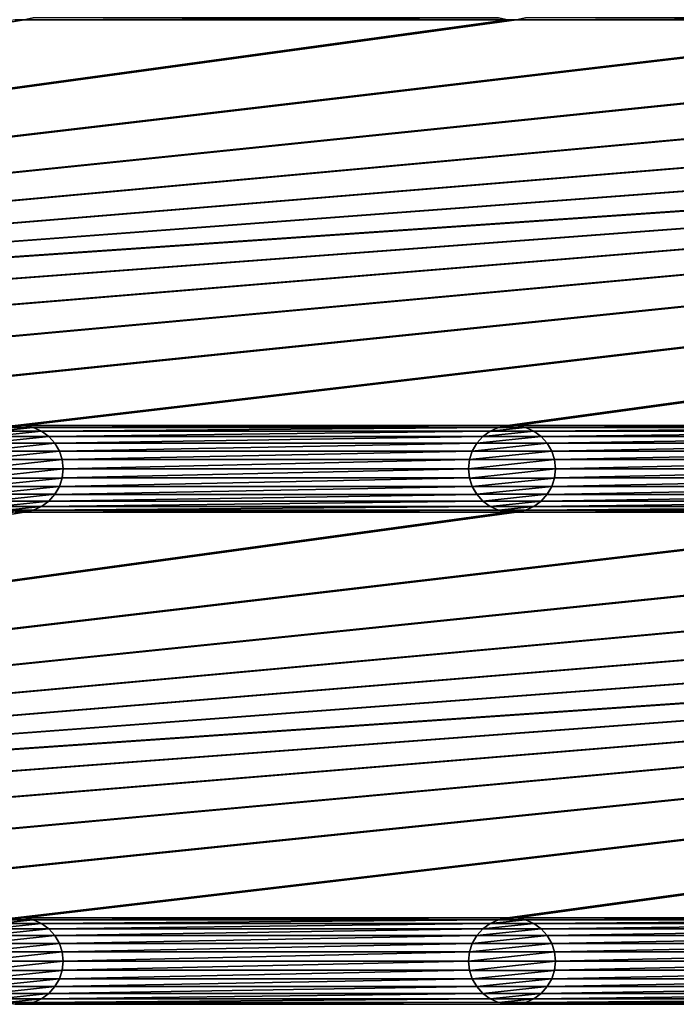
# Model space of a CAD drawing. Header units: metres. Extents: x -200 to 200, y -200 to 200.
# Tile 69 of 88: x -28 to 9, y 54 to 111. Entities that reach past the tile are written whole.
import ezdxf

# ---------------------------------------------------------------- set-up
doc = ezdxf.new("R2010")
doc.units = ezdxf.units.M
doc.layers.add('solid_P34200', color=7, linetype='CONTINUOUS')

msp = doc.modelspace()

# ---------------------------------------------------------------- linework, layer by layer
at = {"layer": 'solid_P34200'}
for points in [[(-181, 159), (-14.856524, 2.058549), (-15, 0)], [(-181, 159), (-15, 0), (-14.856524, -2.058549)], [(-181, 159), (-14.444175, 4.045302), (-14.856524, 2.058549)], [(-181, 159), (-13.756138, 5.976712), (-14.444175, 4.045302)], [(-181, 159), (-12.817678, 7.79116), (-13.756138, 5.976712)], [(-181, 159), (-11.633039, 9.467192), (-12.817678, 7.79116)], [(-181, 159), (-10.240819, 10.959723), (-11.633039, 9.467192)], [(-181, 159), (-8.64688, 12.25524), (-10.240819, 10.959723)], [(-181, 159), (-6.904468, 13.315859), (-8.64688, 12.25524)], [(-181, 159), (-5.01928, 14.134056), (-6.904468, 13.315859)], [(-181, 159), (-3.055924, 14.684637), (-5.01928, 14.134056)], [(-181, 159), (-1.019424, 14.964341), (-3.055924, 14.684637)], [(-181, 159), (1.019424, 14.964341), (-1.019424, 14.964341)], [(-181, 159), (3.055924, 14.684637), (1.019424, 14.964341)], [(-181, 159), (5.01928, 14.134056), (3.055924, 14.684637)], [(-181, 159), (6.904468, 13.315859), (5.01928, 14.134056)], [(-181, 159), (8.64688, 12.25524), (6.904468, 13.315859)], [(181, 159), (8.64688, 12.25524), (-181, 159)], [(-181, 159), (-11.633039, -9.467192), (-10.240819, -10.959723)], [(-181, -159), (-181, 159), (-10.240819, -10.959723)], [(-181, 159), (-12.817678, -7.79116), (-11.633039, -9.467192)], [(-181, 159), (-13.756138, -5.976712), (-12.817678, -7.79116)], [(-181, 159), (-14.444175, -4.045302), (-13.756138, -5.976712)], [(-181, 159), (-14.856524, -2.058549), (-14.444175, -4.045302)], [(181, 159), (10.240819, 10.959723), (8.64688, 12.25524)], [(170.058914, 110.714287, 5), (-170.058914, 87.385712, 5), (-169.541077, 87.385712, 5)], [(-28.04108, 110.714287, 5), (-28.55892, 110.714287, 5), (-170.058914, 87.385712, 5)], [(-0.25892, 110.714287, 5), (-28.04108, 110.714287, 5), (-170.058914, 87.385712, 5)], [(0.25892, 110.714287, 5), (-0.25892, 110.714287, 5), (-170.058914, 87.385712, 5)], [(28.04108, 110.714287, 5), (0.25892, 110.714287, 5), (-170.058914, 87.385712, 5)], [(170.058914, 110.714287, 5), (169.541077, 110.714287, 5), (-170.058914, 87.385712, 5)], [(141.758926, 110.714287, 5), (-170.058914, 87.385712, 5), (169.541077, 110.714287, 5)], [(141.758926, 110.714287, 5), (141.241074, 110.714287, 5), (-170.058914, 87.385712, 5)], [(113.458923, 110.714287, 5), (-170.058914, 87.385712, 5), (141.241074, 110.714287, 5)], [(113.458923, 110.714287, 5), (112.941078, 110.714287, 5), (-170.058914, 87.385712, 5)], [(85.15892, 110.714287, 5), (-170.058914, 87.385712, 5), (112.941078, 110.714287, 5)], [(85.15892, 110.714287, 5), (84.641083, 110.714287, 5), (-170.058914, 87.385712, 5)], [(56.858921, 110.714287, 5), (-170.058914, 87.385712, 5), (84.641083, 110.714287, 5)], [(56.858921, 110.714287, 5), (56.34108, 110.714287, 5), (-170.058914, 87.385712, 5)], [(28.55892, 110.714287, 5), (-170.058914, 87.385712, 5), (56.34108, 110.714287, 5)], [(28.55892, 110.714287, 5), (28.04108, 110.714287, 5), (-170.058914, 87.385712, 5)], [(170.058914, 110.714287, 5), (-169.541077, 87.385712, 5), (-141.758926, 87.385712, 5)], [(170.058914, 110.714287, 5), (-141.758926, 87.385712, 5), (-141.241074, 87.385712, 5)], [(170.058914, 110.714287, 5), (-141.241074, 87.385712, 5), (-113.458923, 87.385712, 5)], [(170.058914, 110.714287, 5), (-113.458923, 87.385712, 5), (-112.941078, 87.385712, 5)], [(170.058914, 110.714287, 5), (-112.941078, 87.385712, 5), (-85.15892, 87.385712, 5)], [(170.058914, 110.714287, 5), (-85.15892, 87.385712, 5), (-84.641083, 87.385712, 5)], [(170.058914, 110.714287, 5), (-84.641083, 87.385712, 5), (-56.858921, 87.385712, 5)], [(170.058914, 110.714287, 5), (-56.858921, 87.385712, 5), (-56.34108, 87.385712, 5)], [(170.058914, 110.714287, 5), (-56.34108, 87.385712, 5), (-28.55892, 87.385712, 5)], [(-28.564636, 110.715477, 7.5), (-28.55892, 110.714287, 5), (-28.04108, 110.714287, 5)], [(-28.564636, 110.715477, 7.5), (-28.04108, 110.714287, 5), (-28.035364, 110.715477, 7.5)], [(170.058914, 110.714287, 5), (-28.55892, 87.385712, 5), (-28.04108, 87.385712, 5)], [(-0.774688, 110.823647, 5), (-27.525312, 110.823647, 5), (-28.04108, 110.714287, 5)], [(-28.035364, 110.715477, 7.5), (-28.04108, 110.714287, 5), (-27.525312, 110.823647, 5)], [(-0.25892, 110.714287, 5), (-0.774688, 110.823647, 5), (-28.04108, 110.714287, 5)], [(170.058914, 110.714287, 5), (-28.04108, 87.385712, 5), (-0.25892, 87.385712, 5)], [(-0.768778, 110.822136, 7.5), (-0.774688, 110.823647, 5), (-0.25892, 110.714287, 5)], [(-0.768778, 110.822136, 7.5), (-0.25892, 110.714287, 5), (-0.264635, 110.715477, 7.5)], [(-0.264635, 110.715477, 7.5), (-0.25892, 110.714287, 5), (0.25892, 110.714287, 5)], [(-0.264635, 110.715477, 7.5), (0.25892, 110.714287, 5), (0.264635, 110.715477, 7.5)], [(170.058914, 110.714287, 5), (-0.25892, 87.385712, 5), (0.25892, 87.385712, 5)], [(27.525312, 110.823647, 5), (0.774688, 110.823647, 5), (0.25892, 110.714287, 5)], [(0.264635, 110.715477, 7.5), (0.25892, 110.714287, 5), (0.774688, 110.823647, 5)], [(28.04108, 110.714287, 5), (27.525312, 110.823647, 5), (0.25892, 110.714287, 5)], [(28.04108, 87.385712, 5), (170.058914, 110.714287, 5), (0.25892, 87.385712, 5)], [(-27.531221, 87.277863, 7.5), (-29.068779, 87.277863, 7.5), (-29.551533, 87.06205, 7.5)], [(-27.048468, 87.06205, 7.5), (-27.531221, 87.277863, 7.5), (-29.551533, 87.06205, 7.5)], [(-28.035364, 87.384521, 7.5), (-28.564636, 87.384521, 7.5), (-29.068779, 87.277863, 7.5)], [(-27.531221, 87.277863, 7.5), (-28.035364, 87.384521, 7.5), (-29.068779, 87.277863, 7.5)], [(-28.035364, 87.384521, 7.5), (-28.55892, 87.385712, 5), (-28.564636, 87.384521, 7.5)], [(-28.035364, 87.384521, 7.5), (-28.04108, 87.385712, 5), (-28.55892, 87.385712, 5)], [(-0.25892, 87.385712, 5), (-28.04108, 87.385712, 5), (-27.525312, 87.276352, 5)], [(-27.531221, 87.277863, 7.5), (-27.525312, 87.276352, 5), (-28.04108, 87.385712, 5)], [(-27.531221, 87.277863, 7.5), (-28.04108, 87.385712, 5), (-28.035364, 87.384521, 7.5)], [(-27.048468, 87.06205, 7.5), (-27.525312, 87.276352, 5), (-27.531221, 87.277863, 7.5)], [(-0.774688, 87.276352, 5), (-0.25892, 87.385712, 5), (-27.525312, 87.276352, 5)], [(-0.774688, 87.276352, 5), (-27.525312, 87.276352, 5), (-27.052181, 87.065071, 5)], [(-27.048468, 87.06205, 7.5), (-27.052181, 87.065071, 5), (-27.525312, 87.276352, 5)], [(-1.247818, 87.065071, 5), (-0.774688, 87.276352, 5), (-27.052181, 87.065071, 5)], [(-0.768778, 87.277863, 7.5), (-1.247818, 87.065071, 5), (-1.251533, 87.06205, 7.5)], [(0.768778, 87.277863, 7.5), (-0.768778, 87.277863, 7.5), (-1.251533, 87.06205, 7.5)], [(1.251533, 87.06205, 7.5), (0.768778, 87.277863, 7.5), (-1.251533, 87.06205, 7.5)], [(-0.768778, 87.277863, 7.5), (-0.774688, 87.276352, 5), (-1.247818, 87.065071, 5)], [(-0.264635, 87.384521, 7.5), (-0.25892, 87.385712, 5), (-0.774688, 87.276352, 5)], [(-0.264635, 87.384521, 7.5), (-0.774688, 87.276352, 5), (-0.768778, 87.277863, 7.5)], [(0.264635, 87.384521, 7.5), (-0.264635, 87.384521, 7.5), (-0.768778, 87.277863, 7.5)], [(0.768778, 87.277863, 7.5), (0.264635, 87.384521, 7.5), (-0.768778, 87.277863, 7.5)], [(0.264635, 87.384521, 7.5), (-0.25892, 87.385712, 5), (-0.264635, 87.384521, 7.5)], [(0.264635, 87.384521, 7.5), (0.25892, 87.385712, 5), (-0.25892, 87.385712, 5)], [(28.04108, 87.385712, 5), (0.25892, 87.385712, 5), (0.774688, 87.276352, 5)], [(0.768778, 87.277863, 7.5), (0.774688, 87.276352, 5), (0.25892, 87.385712, 5)], [(0.768778, 87.277863, 7.5), (0.25892, 87.385712, 5), (0.264635, 87.384521, 7.5)], [(1.251533, 87.06205, 7.5), (0.774688, 87.276352, 5), (0.768778, 87.277863, 7.5)], [(27.525312, 87.276352, 5), (28.04108, 87.385712, 5), (0.774688, 87.276352, 5)], [(27.525312, 87.276352, 5), (0.774688, 87.276352, 5), (1.247818, 87.065071, 5)], [(1.251533, 87.06205, 7.5), (1.247818, 87.065071, 5), (0.774688, 87.276352, 5)], [(27.052181, 87.065071, 5), (27.525312, 87.276352, 5), (1.247818, 87.065071, 5)], [(-26.629887, 86.759636, 7.5), (-29.970114, 86.759636, 7.5), (-30.321882, 86.366707, 7.5)], [(-26.278118, 86.366707, 7.5), (-26.629887, 86.759636, 7.5), (-30.321882, 86.366707, 7.5)], [(-27.048468, 87.06205, 7.5), (-29.551533, 87.06205, 7.5), (-29.970114, 86.759636, 7.5)], [(-26.629887, 86.759636, 7.5), (-27.048468, 87.06205, 7.5), (-29.970114, 86.759636, 7.5)], [(-1.247818, 87.065071, 5), (-27.052181, 87.065071, 5), (-26.625776, 86.75621, 5)], [(-26.629887, 86.759636, 7.5), (-26.625776, 86.75621, 5), (-27.052181, 87.065071, 5)], [(-26.629887, 86.759636, 7.5), (-27.052181, 87.065071, 5), (-27.048468, 87.06205, 7.5)], [(-26.278118, 86.366707, 7.5), (-26.625776, 86.75621, 5), (-26.629887, 86.759636, 7.5)], [(-1.674224, 86.75621, 5), (-1.247818, 87.065071, 5), (-26.625776, 86.75621, 5)], [(-1.674224, 86.75621, 5), (-26.625776, 86.75621, 5), (-26.279205, 86.369713, 5)], [(-26.278118, 86.366707, 7.5), (-26.279205, 86.369713, 5), (-26.625776, 86.75621, 5)], [(-2.020795, 86.369713, 5), (-1.674224, 86.75621, 5), (-26.279205, 86.369713, 5)], [(-1.670113, 86.759636, 7.5), (-2.020795, 86.369713, 5), (-2.021883, 86.366707, 7.5)], [(1.670113, 86.759636, 7.5), (-1.670113, 86.759636, 7.5), (-2.021883, 86.366707, 7.5)], [(2.021883, 86.366707, 7.5), (1.670113, 86.759636, 7.5), (-2.021883, 86.366707, 7.5)], [(-1.670113, 86.759636, 7.5), (-1.674224, 86.75621, 5), (-2.020795, 86.369713, 5)], [(-1.251533, 87.06205, 7.5), (-1.247818, 87.065071, 5), (-1.674224, 86.75621, 5)], [(-1.251533, 87.06205, 7.5), (-1.674224, 86.75621, 5), (-1.670113, 86.759636, 7.5)], [(1.251533, 87.06205, 7.5), (-1.251533, 87.06205, 7.5), (-1.670113, 86.759636, 7.5)], [(1.670113, 86.759636, 7.5), (1.251533, 87.06205, 7.5), (-1.670113, 86.759636, 7.5)], [(27.052181, 87.065071, 5), (1.247818, 87.065071, 5), (1.674224, 86.75621, 5)], [(1.670113, 86.759636, 7.5), (1.674224, 86.75621, 5), (1.247818, 87.065071, 5)], [(1.670113, 86.759636, 7.5), (1.247818, 87.065071, 5), (1.251533, 87.06205, 7.5)], [(2.021883, 86.366707, 7.5), (1.674224, 86.75621, 5), (1.670113, 86.759636, 7.5)], [(26.625776, 86.75621, 5), (27.052181, 87.065071, 5), (1.674224, 86.75621, 5)], [(26.625776, 86.75621, 5), (1.674224, 86.75621, 5), (2.020795, 86.369713, 5)], [(2.021883, 86.366707, 7.5), (2.020795, 86.369713, 5), (1.674224, 86.75621, 5)], [(26.279205, 86.369713, 5), (26.625776, 86.75621, 5), (2.020795, 86.369713, 5)], [(-26.278118, 86.366707, 7.5), (-30.321882, 86.366707, 7.5), (-30.582808, 85.919083, 7.5)], [(-26.017193, 85.919083, 7.5), (-26.278118, 86.366707, 7.5), (-30.582808, 85.919083, 7.5)], [(-2.020795, 86.369713, 5), (-26.279205, 86.369713, 5), (-26.015661, 85.915565, 5)], [(-26.017193, 85.919083, 7.5), (-26.015661, 85.915565, 5), (-26.279205, 86.369713, 5)], [(-26.017193, 85.919083, 7.5), (-26.279205, 86.369713, 5), (-26.278118, 86.366707, 7.5)], [(-2.284338, 85.915565, 5), (-2.020795, 86.369713, 5), (-26.015661, 85.915565, 5)], [(-2.021883, 86.366707, 7.5), (-2.020795, 86.369713, 5), (-2.284338, 85.915565, 5)], [(-2.021883, 86.366707, 7.5), (-2.284338, 85.915565, 5), (-2.282807, 85.919083, 7.5)], [(2.021883, 86.366707, 7.5), (-2.021883, 86.366707, 7.5), (-2.282807, 85.919083, 7.5)], [(2.282807, 85.919083, 7.5), (2.021883, 86.366707, 7.5), (-2.282807, 85.919083, 7.5)], [(26.279205, 86.369713, 5), (2.020795, 86.369713, 5), (2.284338, 85.915565, 5)], [(2.282807, 85.919083, 7.5), (2.284338, 85.915565, 5), (2.020795, 86.369713, 5)], [(2.282807, 85.919083, 7.5), (2.020795, 86.369713, 5), (2.021883, 86.366707, 7.5)], [(26.015661, 85.915565, 5), (26.279205, 86.369713, 5), (2.284338, 85.915565, 5)], [(-26.017193, 85.919083, 7.5), (-30.582808, 85.919083, 7.5), (-30.739981, 85.43293, 7.5)], [(-25.86002, 85.43293, 7.5), (-26.017193, 85.919083, 7.5), (-30.739981, 85.43293, 7.5)], [(-25.86002, 85.43293, 7.5), (-26.015661, 85.915565, 5), (-26.017193, 85.919083, 7.5)], [(-2.284338, 85.915565, 5), (-26.015661, 85.915565, 5), (-25.857735, 85.428368, 5)], [(-25.86002, 85.43293, 7.5), (-25.857735, 85.428368, 5), (-26.015661, 85.915565, 5)], [(-2.442265, 85.428368, 5), (-2.284338, 85.915565, 5), (-25.857735, 85.428368, 5)], [(-2.282807, 85.919083, 7.5), (-2.284338, 85.915565, 5), (-2.442265, 85.428368, 5)], [(-2.282807, 85.919083, 7.5), (-2.442265, 85.428368, 5), (-2.439981, 85.43293, 7.5)], [(2.282807, 85.919083, 7.5), (-2.282807, 85.919083, 7.5), (-2.439981, 85.43293, 7.5)], [(2.439981, 85.43293, 7.5), (2.282807, 85.919083, 7.5), (-2.439981, 85.43293, 7.5)], [(2.439981, 85.43293, 7.5), (2.284338, 85.915565, 5), (2.282807, 85.919083, 7.5)], [(26.015661, 85.915565, 5), (2.284338, 85.915565, 5), (2.442265, 85.428368, 5)], [(2.439981, 85.43293, 7.5), (2.442265, 85.428368, 5), (2.284338, 85.915565, 5)], [(25.857735, 85.428368, 5), (26.015661, 85.915565, 5), (2.442265, 85.428368, 5)], [(-25.86002, 85.43293, 7.5), (-30.799999, 84.900002, 7.5), (-25.799999, 84.900002, 7.5)], [(-25.86002, 85.43293, 7.5), (-30.739981, 85.43293, 7.5), (-30.799999, 84.900002, 7.5)], [(-30.799999, 84.900002, 7.5), (-30.739981, 84.367065, 7.5), (-25.799999, 84.900002, 7.5)], [(-30.739981, 84.367065, 7.5), (-25.86002, 84.367065, 7.5), (-25.799999, 84.900002, 7.5)], [(-25.86002, 85.43293, 7.5), (-25.799999, 84.900002, 7.5), (-25.857735, 85.428368, 5)], [(-25.86002, 84.367065, 7.5), (-25.857735, 84.371628, 5), (-25.799999, 84.900002, 5)], [(-25.86002, 84.367065, 7.5), (-25.799999, 84.900002, 5), (-25.799999, 84.900002, 7.5)], [(-2.442265, 85.428368, 5), (-25.857735, 85.428368, 5), (-25.799999, 84.900002, 5)], [(-25.799999, 84.900002, 7.5), (-25.799999, 84.900002, 5), (-25.857735, 85.428368, 5)], [(-2.5, 84.900002, 5), (-25.799999, 84.900002, 5), (-25.857735, 84.371628, 5)], [(-2.442265, 84.371628, 5), (-2.5, 84.900002, 5), (-25.857735, 84.371628, 5)], [(-2.5, 84.900002, 5), (-2.442265, 85.428368, 5), (-25.799999, 84.900002, 5)], [(-2.439981, 85.43293, 7.5), (-2.442265, 85.428368, 5), (-2.5, 84.900002, 5)], [(-2.439981, 85.43293, 7.5), (-2.5, 84.900002, 5), (-2.5, 84.900002, 7.5)], [(2.439981, 85.43293, 7.5), (-2.5, 84.900002, 7.5), (2.5, 84.900002, 7.5)], [(2.439981, 85.43293, 7.5), (-2.439981, 85.43293, 7.5), (-2.5, 84.900002, 7.5)], [(-2.5, 84.900002, 7.5), (-2.5, 84.900002, 5), (-2.442265, 84.371628, 5)], [(-2.5, 84.900002, 7.5), (-2.442265, 84.371628, 5), (-2.439981, 84.367065, 7.5)], [(-2.5, 84.900002, 7.5), (-2.439981, 84.367065, 7.5), (2.5, 84.900002, 7.5)], [(-2.439981, 84.367065, 7.5), (2.439981, 84.367065, 7.5), (2.5, 84.900002, 7.5)], [(2.439981, 85.43293, 7.5), (2.5, 84.900002, 7.5), (2.442265, 85.428368, 5)], [(2.439981, 84.367065, 7.5), (2.442265, 84.371628, 5), (2.5, 84.900002, 5)], [(2.439981, 84.367065, 7.5), (2.5, 84.900002, 5), (2.5, 84.900002, 7.5)], [(25.857735, 85.428368, 5), (2.442265, 85.428368, 5), (2.5, 84.900002, 5)], [(2.5, 84.900002, 7.5), (2.5, 84.900002, 5), (2.442265, 85.428368, 5)], [(25.799999, 84.900002, 5), (2.5, 84.900002, 5), (2.442265, 84.371628, 5)], [(25.857735, 84.371628, 5), (25.799999, 84.900002, 5), (2.442265, 84.371628, 5)], [(25.857735, 85.428368, 5), (2.5, 84.900002, 5), (25.799999, 84.900002, 5)], [(-30.739981, 84.367065, 7.5), (-30.582808, 83.88092, 7.5), (-25.86002, 84.367065, 7.5)], [(-30.582808, 83.88092, 7.5), (-26.017193, 83.88092, 7.5), (-25.86002, 84.367065, 7.5)], [(-26.017193, 83.88092, 7.5), (-26.015661, 83.88443, 5), (-25.857735, 84.371628, 5)], [(-26.017193, 83.88092, 7.5), (-25.857735, 84.371628, 5), (-25.86002, 84.367065, 7.5)], [(-2.442265, 84.371628, 5), (-25.857735, 84.371628, 5), (-26.015661, 83.88443, 5)], [(-2.284338, 83.88443, 5), (-2.442265, 84.371628, 5), (-26.015661, 83.88443, 5)], [(-2.439981, 84.367065, 7.5), (-2.442265, 84.371628, 5), (-2.284338, 83.88443, 5)], [(-2.439981, 84.367065, 7.5), (-2.284338, 83.88443, 5), (-2.282807, 83.88092, 7.5)], [(-2.439981, 84.367065, 7.5), (-2.282807, 83.88092, 7.5), (2.439981, 84.367065, 7.5)], [(-2.282807, 83.88092, 7.5), (2.282807, 83.88092, 7.5), (2.439981, 84.367065, 7.5)], [(2.282807, 83.88092, 7.5), (2.284338, 83.88443, 5), (2.442265, 84.371628, 5)], [(2.282807, 83.88092, 7.5), (2.442265, 84.371628, 5), (2.439981, 84.367065, 7.5)], [(25.857735, 84.371628, 5), (2.442265, 84.371628, 5), (2.284338, 83.88443, 5)], [(26.015661, 83.88443, 5), (25.857735, 84.371628, 5), (2.284338, 83.88443, 5)], [(-30.582808, 83.88092, 7.5), (-30.321882, 83.433289, 7.5), (-26.017193, 83.88092, 7.5)], [(-30.321882, 83.433289, 7.5), (-26.278118, 83.433289, 7.5), (-26.017193, 83.88092, 7.5)], [(-2.284338, 83.88443, 5), (-26.015661, 83.88443, 5), (-26.279205, 83.43029, 5)], [(-26.278118, 83.433289, 7.5), (-26.279205, 83.43029, 5), (-26.015661, 83.88443, 5)], [(-2.020795, 83.43029, 5), (-2.284338, 83.88443, 5), (-26.279205, 83.43029, 5)], [(-26.278118, 83.433289, 7.5), (-26.015661, 83.88443, 5), (-26.017193, 83.88092, 7.5)], [(-2.282807, 83.88092, 7.5), (-2.284338, 83.88443, 5), (-2.020795, 83.43029, 5)], [(-2.282807, 83.88092, 7.5), (-2.020795, 83.43029, 5), (-2.021883, 83.433289, 7.5)], [(-2.282807, 83.88092, 7.5), (-2.021883, 83.433289, 7.5), (2.282807, 83.88092, 7.5)], [(-2.021883, 83.433289, 7.5), (2.021883, 83.433289, 7.5), (2.282807, 83.88092, 7.5)], [(26.015661, 83.88443, 5), (2.284338, 83.88443, 5), (2.020795, 83.43029, 5)], [(2.021883, 83.433289, 7.5), (2.020795, 83.43029, 5), (2.284338, 83.88443, 5)], [(26.279205, 83.43029, 5), (26.015661, 83.88443, 5), (2.020795, 83.43029, 5)], [(2.021883, 83.433289, 7.5), (2.284338, 83.88443, 5), (2.282807, 83.88092, 7.5)], [(-30.321882, 83.433289, 7.5), (-29.970114, 83.040367, 7.5), (-26.278118, 83.433289, 7.5)], [(-29.970114, 83.040367, 7.5), (-26.629887, 83.040367, 7.5), (-26.278118, 83.433289, 7.5)], [(-26.629887, 83.040367, 7.5), (-26.279205, 83.43029, 5), (-26.278118, 83.433289, 7.5)], [(-26.629887, 83.040367, 7.5), (-26.625776, 83.043793, 5), (-26.279205, 83.43029, 5)], [(-2.020795, 83.43029, 5), (-26.279205, 83.43029, 5), (-26.625776, 83.043793, 5)], [(-1.674224, 83.043793, 5), (-2.020795, 83.43029, 5), (-26.625776, 83.043793, 5)], [(-2.021883, 83.433289, 7.5), (-2.020795, 83.43029, 5), (-1.674224, 83.043793, 5)], [(-2.021883, 83.433289, 7.5), (-1.674224, 83.043793, 5), (-1.670113, 83.040367, 7.5)], [(-2.021883, 83.433289, 7.5), (-1.670113, 83.040367, 7.5), (2.021883, 83.433289, 7.5)], [(-1.670113, 83.040367, 7.5), (1.670113, 83.040367, 7.5), (2.021883, 83.433289, 7.5)], [(1.670113, 83.040367, 7.5), (2.020795, 83.43029, 5), (2.021883, 83.433289, 7.5)], [(1.670113, 83.040367, 7.5), (1.674224, 83.043793, 5), (2.020795, 83.43029, 5)], [(26.279205, 83.43029, 5), (2.020795, 83.43029, 5), (1.674224, 83.043793, 5)], [(26.625776, 83.043793, 5), (26.279205, 83.43029, 5), (1.674224, 83.043793, 5)], [(-29.970114, 83.040367, 7.5), (-29.551533, 82.737953, 7.5), (-26.629887, 83.040367, 7.5)], [(-29.551533, 82.737953, 7.5), (-27.048468, 82.737953, 7.5), (-26.629887, 83.040367, 7.5)], [(-29.551533, 82.737953, 7.5), (-29.068779, 82.522141, 7.5), (-27.048468, 82.737953, 7.5)], [(-29.068779, 82.522141, 7.5), (-27.531221, 82.522141, 7.5), (-27.048468, 82.737953, 7.5)], [(-27.531221, 82.522141, 7.5), (-27.052181, 82.734932, 5), (-27.048468, 82.737953, 7.5)], [(-27.531221, 82.522141, 7.5), (-27.525312, 82.523643, 5), (-27.052181, 82.734932, 5)], [(-1.247818, 82.734932, 5), (-27.052181, 82.734932, 5), (-27.525312, 82.523643, 5)], [(-0.774688, 82.523643, 5), (-1.247818, 82.734932, 5), (-27.525312, 82.523643, 5)], [(-1.674224, 83.043793, 5), (-26.625776, 83.043793, 5), (-27.052181, 82.734932, 5)], [(-27.048468, 82.737953, 7.5), (-27.052181, 82.734932, 5), (-26.625776, 83.043793, 5)], [(-1.247818, 82.734932, 5), (-1.674224, 83.043793, 5), (-27.052181, 82.734932, 5)], [(-27.048468, 82.737953, 7.5), (-26.625776, 83.043793, 5), (-26.629887, 83.040367, 7.5)], [(-1.670113, 83.040367, 7.5), (-1.674224, 83.043793, 5), (-1.247818, 82.734932, 5)], [(-1.670113, 83.040367, 7.5), (-1.247818, 82.734932, 5), (-1.251533, 82.737953, 7.5)], [(-1.670113, 83.040367, 7.5), (-1.251533, 82.737953, 7.5), (1.670113, 83.040367, 7.5)], [(-1.251533, 82.737953, 7.5), (1.251533, 82.737953, 7.5), (1.670113, 83.040367, 7.5)], [(-1.251533, 82.737953, 7.5), (-1.247818, 82.734932, 5), (-0.774688, 82.523643, 5)], [(-1.251533, 82.737953, 7.5), (-0.774688, 82.523643, 5), (-0.768778, 82.522141, 7.5)], [(-1.251533, 82.737953, 7.5), (-0.768778, 82.522141, 7.5), (1.251533, 82.737953, 7.5)], [(-0.768778, 82.522141, 7.5), (0.768778, 82.522141, 7.5), (1.251533, 82.737953, 7.5)], [(0.768778, 82.522141, 7.5), (1.247818, 82.734932, 5), (1.251533, 82.737953, 7.5)], [(0.768778, 82.522141, 7.5), (0.774688, 82.523643, 5), (1.247818, 82.734932, 5)], [(27.052181, 82.734932, 5), (1.247818, 82.734932, 5), (0.774688, 82.523643, 5)], [(27.525312, 82.523643, 5), (27.052181, 82.734932, 5), (0.774688, 82.523643, 5)], [(26.625776, 83.043793, 5), (1.674224, 83.043793, 5), (1.247818, 82.734932, 5)], [(1.251533, 82.737953, 7.5), (1.247818, 82.734932, 5), (1.674224, 83.043793, 5)], [(27.052181, 82.734932, 5), (26.625776, 83.043793, 5), (1.247818, 82.734932, 5)], [(1.251533, 82.737953, 7.5), (1.674224, 83.043793, 5), (1.670113, 83.040367, 7.5)], [(170.058914, 82.414291, 5), (-170.058914, 59.085712, 5), (-169.541077, 59.085712, 5)], [(-28.04108, 82.414291, 5), (-28.55892, 82.414291, 5), (-170.058914, 59.085712, 5)], [(-0.25892, 82.414291, 5), (-28.04108, 82.414291, 5), (-170.058914, 59.085712, 5)], [(0.25892, 82.414291, 5), (-0.25892, 82.414291, 5), (-170.058914, 59.085712, 5)], [(28.04108, 82.414291, 5), (0.25892, 82.414291, 5), (-170.058914, 59.085712, 5)], [(170.058914, 82.414291, 5), (169.541077, 82.414291, 5), (-170.058914, 59.085712, 5)], [(141.758926, 82.414291, 5), (-170.058914, 59.085712, 5), (169.541077, 82.414291, 5)], [(141.758926, 82.414291, 5), (141.241074, 82.414291, 5), (-170.058914, 59.085712, 5)], [(113.458923, 82.414291, 5), (-170.058914, 59.085712, 5), (141.241074, 82.414291, 5)], [(113.458923, 82.414291, 5), (112.941078, 82.414291, 5), (-170.058914, 59.085712, 5)], [(85.15892, 82.414291, 5), (-170.058914, 59.085712, 5), (112.941078, 82.414291, 5)], [(85.15892, 82.414291, 5), (84.641083, 82.414291, 5), (-170.058914, 59.085712, 5)], [(56.858921, 82.414291, 5), (-170.058914, 59.085712, 5), (84.641083, 82.414291, 5)], [(56.858921, 82.414291, 5), (56.34108, 82.414291, 5), (-170.058914, 59.085712, 5)], [(28.55892, 82.414291, 5), (-170.058914, 59.085712, 5), (56.34108, 82.414291, 5)], [(28.55892, 82.414291, 5), (28.04108, 82.414291, 5), (-170.058914, 59.085712, 5)], [(170.058914, 82.414291, 5), (-169.541077, 59.085712, 5), (-141.758926, 59.085712, 5)], [(170.058914, 82.414291, 5), (-141.758926, 59.085712, 5), (-141.241074, 59.085712, 5)], [(170.058914, 82.414291, 5), (-141.241074, 59.085712, 5), (-113.458923, 59.085712, 5)], [(170.058914, 82.414291, 5), (-113.458923, 59.085712, 5), (-112.941078, 59.085712, 5)], [(170.058914, 82.414291, 5), (-112.941078, 59.085712, 5), (-85.15892, 59.085712, 5)], [(170.058914, 82.414291, 5), (-85.15892, 59.085712, 5), (-84.641083, 59.085712, 5)], [(170.058914, 82.414291, 5), (-84.641083, 59.085712, 5), (-56.858921, 59.085712, 5)], [(170.058914, 82.414291, 5), (-56.858921, 59.085712, 5), (-56.34108, 59.085712, 5)], [(170.058914, 82.414291, 5), (-56.34108, 59.085712, 5), (-28.55892, 59.085712, 5)], [(-29.068779, 82.522141, 7.5), (-28.564636, 82.415482, 7.5), (-27.531221, 82.522141, 7.5)], [(-28.564636, 82.415482, 7.5), (-28.035364, 82.415482, 7.5), (-27.531221, 82.522141, 7.5)], [(-28.564636, 82.415482, 7.5), (-28.55892, 82.414291, 5), (-28.04108, 82.414291, 5)], [(-28.564636, 82.415482, 7.5), (-28.04108, 82.414291, 5), (-28.035364, 82.415482, 7.5)], [(170.058914, 82.414291, 5), (-28.55892, 59.085712, 5), (-28.04108, 59.085712, 5)], [(-0.774688, 82.523643, 5), (-27.525312, 82.523643, 5), (-28.04108, 82.414291, 5)], [(-28.035364, 82.415482, 7.5), (-28.04108, 82.414291, 5), (-27.525312, 82.523643, 5)], [(-0.25892, 82.414291, 5), (-0.774688, 82.523643, 5), (-28.04108, 82.414291, 5)], [(170.058914, 82.414291, 5), (-28.04108, 59.085712, 5), (-0.25892, 59.085712, 5)], [(-28.035364, 82.415482, 7.5), (-27.525312, 82.523643, 5), (-27.531221, 82.522141, 7.5)], [(-0.768778, 82.522141, 7.5), (-0.774688, 82.523643, 5), (-0.25892, 82.414291, 5)], [(-0.768778, 82.522141, 7.5), (-0.25892, 82.414291, 5), (-0.264635, 82.415482, 7.5)], [(-0.768778, 82.522141, 7.5), (-0.264635, 82.415482, 7.5), (0.768778, 82.522141, 7.5)], [(-0.264635, 82.415482, 7.5), (0.264635, 82.415482, 7.5), (0.768778, 82.522141, 7.5)], [(-0.264635, 82.415482, 7.5), (-0.25892, 82.414291, 5), (0.25892, 82.414291, 5)], [(-0.264635, 82.415482, 7.5), (0.25892, 82.414291, 5), (0.264635, 82.415482, 7.5)], [(170.058914, 82.414291, 5), (-0.25892, 59.085712, 5), (0.25892, 59.085712, 5)], [(27.525312, 82.523643, 5), (0.774688, 82.523643, 5), (0.25892, 82.414291, 5)], [(0.264635, 82.415482, 7.5), (0.25892, 82.414291, 5), (0.774688, 82.523643, 5)], [(28.04108, 82.414291, 5), (27.525312, 82.523643, 5), (0.25892, 82.414291, 5)], [(28.04108, 59.085712, 5), (170.058914, 82.414291, 5), (0.25892, 59.085712, 5)], [(0.264635, 82.415482, 7.5), (0.774688, 82.523643, 5), (0.768778, 82.522141, 7.5)], [(-27.531221, 58.977859, 7.5), (-29.068779, 58.977859, 7.5), (-29.551533, 58.762047, 7.5)], [(-27.048468, 58.762047, 7.5), (-27.531221, 58.977859, 7.5), (-29.551533, 58.762047, 7.5)], [(-28.035364, 59.084522, 7.5), (-28.564636, 59.084522, 7.5), (-29.068779, 58.977859, 7.5)], [(-27.531221, 58.977859, 7.5), (-28.035364, 59.084522, 7.5), (-29.068779, 58.977859, 7.5)], [(-28.035364, 59.084522, 7.5), (-28.55892, 59.085712, 5), (-28.564636, 59.084522, 7.5)], [(-28.035364, 59.084522, 7.5), (-28.04108, 59.085712, 5), (-28.55892, 59.085712, 5)], [(-0.25892, 59.085712, 5), (-28.04108, 59.085712, 5), (-27.525312, 58.976353, 5)], [(-27.531221, 58.977859, 7.5), (-27.525312, 58.976353, 5), (-28.04108, 59.085712, 5)], [(-27.531221, 58.977859, 7.5), (-28.04108, 59.085712, 5), (-28.035364, 59.084522, 7.5)], [(-27.048468, 58.762047, 7.5), (-27.525312, 58.976353, 5), (-27.531221, 58.977859, 7.5)], [(-0.774688, 58.976353, 5), (-0.25892, 59.085712, 5), (-27.525312, 58.976353, 5)], [(-0.774688, 58.976353, 5), (-27.525312, 58.976353, 5), (-27.052181, 58.765068, 5)], [(-27.048468, 58.762047, 7.5), (-27.052181, 58.765068, 5), (-27.525312, 58.976353, 5)], [(-1.247818, 58.765068, 5), (-0.774688, 58.976353, 5), (-27.052181, 58.765068, 5)], [(-0.768778, 58.977859, 7.5), (-1.247818, 58.765068, 5), (-1.251533, 58.762047, 7.5)], [(0.768778, 58.977859, 7.5), (-0.768778, 58.977859, 7.5), (-1.251533, 58.762047, 7.5)], [(1.251533, 58.762047, 7.5), (0.768778, 58.977859, 7.5), (-1.251533, 58.762047, 7.5)], [(-0.768778, 58.977859, 7.5), (-0.774688, 58.976353, 5), (-1.247818, 58.765068, 5)], [(-0.264635, 59.084522, 7.5), (-0.25892, 59.085712, 5), (-0.774688, 58.976353, 5)], [(-0.264635, 59.084522, 7.5), (-0.774688, 58.976353, 5), (-0.768778, 58.977859, 7.5)], [(0.264635, 59.084522, 7.5), (-0.264635, 59.084522, 7.5), (-0.768778, 58.977859, 7.5)], [(0.768778, 58.977859, 7.5), (0.264635, 59.084522, 7.5), (-0.768778, 58.977859, 7.5)], [(0.264635, 59.084522, 7.5), (-0.25892, 59.085712, 5), (-0.264635, 59.084522, 7.5)], [(0.264635, 59.084522, 7.5), (0.25892, 59.085712, 5), (-0.25892, 59.085712, 5)], [(28.04108, 59.085712, 5), (0.25892, 59.085712, 5), (0.774688, 58.976353, 5)], [(0.768778, 58.977859, 7.5), (0.774688, 58.976353, 5), (0.25892, 59.085712, 5)], [(0.768778, 58.977859, 7.5), (0.25892, 59.085712, 5), (0.264635, 59.084522, 7.5)], [(1.251533, 58.762047, 7.5), (0.774688, 58.976353, 5), (0.768778, 58.977859, 7.5)], [(27.525312, 58.976353, 5), (28.04108, 59.085712, 5), (0.774688, 58.976353, 5)], [(27.525312, 58.976353, 5), (0.774688, 58.976353, 5), (1.247818, 58.765068, 5)], [(1.251533, 58.762047, 7.5), (1.247818, 58.765068, 5), (0.774688, 58.976353, 5)], [(27.052181, 58.765068, 5), (27.525312, 58.976353, 5), (1.247818, 58.765068, 5)], [(-26.629887, 58.459637, 7.5), (-29.970114, 58.459637, 7.5), (-30.321882, 58.066708, 7.5)], [(-26.278118, 58.066708, 7.5), (-26.629887, 58.459637, 7.5), (-30.321882, 58.066708, 7.5)], [(-27.048468, 58.762047, 7.5), (-29.551533, 58.762047, 7.5), (-29.970114, 58.459637, 7.5)], [(-26.629887, 58.459637, 7.5), (-27.048468, 58.762047, 7.5), (-29.970114, 58.459637, 7.5)], [(-1.247818, 58.765068, 5), (-27.052181, 58.765068, 5), (-26.625776, 58.456211, 5)], [(-26.629887, 58.459637, 7.5), (-26.625776, 58.456211, 5), (-27.052181, 58.765068, 5)], [(-26.629887, 58.459637, 7.5), (-27.052181, 58.765068, 5), (-27.048468, 58.762047, 7.5)], [(-26.278118, 58.066708, 7.5), (-26.625776, 58.456211, 5), (-26.629887, 58.459637, 7.5)], [(-1.674224, 58.456211, 5), (-1.247818, 58.765068, 5), (-26.625776, 58.456211, 5)], [(-1.674224, 58.456211, 5), (-26.625776, 58.456211, 5), (-26.279205, 58.069714, 5)], [(-26.278118, 58.066708, 7.5), (-26.279205, 58.069714, 5), (-26.625776, 58.456211, 5)], [(-2.020795, 58.069714, 5), (-1.674224, 58.456211, 5), (-26.279205, 58.069714, 5)], [(-1.670113, 58.459637, 7.5), (-2.020795, 58.069714, 5), (-2.021883, 58.066708, 7.5)], [(1.670113, 58.459637, 7.5), (-1.670113, 58.459637, 7.5), (-2.021883, 58.066708, 7.5)], [(2.021883, 58.066708, 7.5), (1.670113, 58.459637, 7.5), (-2.021883, 58.066708, 7.5)], [(-1.670113, 58.459637, 7.5), (-1.674224, 58.456211, 5), (-2.020795, 58.069714, 5)], [(-1.251533, 58.762047, 7.5), (-1.247818, 58.765068, 5), (-1.674224, 58.456211, 5)], [(-1.251533, 58.762047, 7.5), (-1.674224, 58.456211, 5), (-1.670113, 58.459637, 7.5)], [(1.251533, 58.762047, 7.5), (-1.251533, 58.762047, 7.5), (-1.670113, 58.459637, 7.5)], [(1.670113, 58.459637, 7.5), (1.251533, 58.762047, 7.5), (-1.670113, 58.459637, 7.5)], [(27.052181, 58.765068, 5), (1.247818, 58.765068, 5), (1.674224, 58.456211, 5)], [(1.670113, 58.459637, 7.5), (1.674224, 58.456211, 5), (1.247818, 58.765068, 5)], [(1.670113, 58.459637, 7.5), (1.247818, 58.765068, 5), (1.251533, 58.762047, 7.5)], [(2.021883, 58.066708, 7.5), (1.674224, 58.456211, 5), (1.670113, 58.459637, 7.5)], [(26.625776, 58.456211, 5), (27.052181, 58.765068, 5), (1.674224, 58.456211, 5)], [(26.625776, 58.456211, 5), (1.674224, 58.456211, 5), (2.020795, 58.069714, 5)], [(2.021883, 58.066708, 7.5), (2.020795, 58.069714, 5), (1.674224, 58.456211, 5)], [(26.279205, 58.069714, 5), (26.625776, 58.456211, 5), (2.020795, 58.069714, 5)], [(-26.278118, 58.066708, 7.5), (-30.321882, 58.066708, 7.5), (-30.582808, 57.61908, 7.5)], [(-26.017193, 57.61908, 7.5), (-26.278118, 58.066708, 7.5), (-30.582808, 57.61908, 7.5)], [(-2.020795, 58.069714, 5), (-26.279205, 58.069714, 5), (-26.015661, 57.615566, 5)], [(-26.017193, 57.61908, 7.5), (-26.015661, 57.615566, 5), (-26.279205, 58.069714, 5)], [(-26.017193, 57.61908, 7.5), (-26.279205, 58.069714, 5), (-26.278118, 58.066708, 7.5)], [(-2.284338, 57.615566, 5), (-2.020795, 58.069714, 5), (-26.015661, 57.615566, 5)], [(-2.021883, 58.066708, 7.5), (-2.020795, 58.069714, 5), (-2.284338, 57.615566, 5)], [(-2.021883, 58.066708, 7.5), (-2.284338, 57.615566, 5), (-2.282807, 57.61908, 7.5)], [(2.021883, 58.066708, 7.5), (-2.021883, 58.066708, 7.5), (-2.282807, 57.61908, 7.5)], [(2.282807, 57.61908, 7.5), (2.021883, 58.066708, 7.5), (-2.282807, 57.61908, 7.5)], [(26.279205, 58.069714, 5), (2.020795, 58.069714, 5), (2.284338, 57.615566, 5)], [(2.282807, 57.61908, 7.5), (2.284338, 57.615566, 5), (2.020795, 58.069714, 5)], [(2.282807, 57.61908, 7.5), (2.020795, 58.069714, 5), (2.021883, 58.066708, 7.5)], [(26.015661, 57.615566, 5), (26.279205, 58.069714, 5), (2.284338, 57.615566, 5)], [(-26.017193, 57.61908, 7.5), (-30.582808, 57.61908, 7.5), (-30.739981, 57.132935, 7.5)], [(-25.86002, 57.132935, 7.5), (-26.017193, 57.61908, 7.5), (-30.739981, 57.132935, 7.5)], [(-25.86002, 57.132935, 7.5), (-26.015661, 57.615566, 5), (-26.017193, 57.61908, 7.5)], [(-2.284338, 57.615566, 5), (-26.015661, 57.615566, 5), (-25.857735, 57.128368, 5)], [(-25.86002, 57.132935, 7.5), (-25.857735, 57.128368, 5), (-26.015661, 57.615566, 5)], [(-2.442265, 57.128368, 5), (-2.284338, 57.615566, 5), (-25.857735, 57.128368, 5)], [(-2.282807, 57.61908, 7.5), (-2.284338, 57.615566, 5), (-2.442265, 57.128368, 5)], [(-2.282807, 57.61908, 7.5), (-2.442265, 57.128368, 5), (-2.439981, 57.132935, 7.5)], [(2.282807, 57.61908, 7.5), (-2.282807, 57.61908, 7.5), (-2.439981, 57.132935, 7.5)], [(2.439981, 57.132935, 7.5), (2.282807, 57.61908, 7.5), (-2.439981, 57.132935, 7.5)], [(2.439981, 57.132935, 7.5), (2.284338, 57.615566, 5), (2.282807, 57.61908, 7.5)], [(26.015661, 57.615566, 5), (2.284338, 57.615566, 5), (2.442265, 57.128368, 5)], [(2.439981, 57.132935, 7.5), (2.442265, 57.128368, 5), (2.284338, 57.615566, 5)], [(25.857735, 57.128368, 5), (26.015661, 57.615566, 5), (2.442265, 57.128368, 5)], [(-25.86002, 57.132935, 7.5), (-30.799999, 56.599998, 7.5), (-25.799999, 56.599998, 7.5)], [(-25.86002, 57.132935, 7.5), (-30.739981, 57.132935, 7.5), (-30.799999, 56.599998, 7.5)], [(-25.86002, 57.132935, 7.5), (-25.799999, 56.599998, 7.5), (-25.857735, 57.128368, 5)], [(-2.442265, 57.128368, 5), (-25.857735, 57.128368, 5), (-25.799999, 56.599998, 5)], [(-25.799999, 56.599998, 7.5), (-25.799999, 56.599998, 5), (-25.857735, 57.128368, 5)], [(-2.5, 56.599998, 5), (-2.442265, 57.128368, 5), (-25.799999, 56.599998, 5)], [(-2.439981, 57.132935, 7.5), (-2.442265, 57.128368, 5), (-2.5, 56.599998, 5)], [(-2.439981, 57.132935, 7.5), (-2.5, 56.599998, 5), (-2.5, 56.599998, 7.5)], [(2.439981, 57.132935, 7.5), (-2.5, 56.599998, 7.5), (2.5, 56.599998, 7.5)], [(2.439981, 57.132935, 7.5), (-2.439981, 57.132935, 7.5), (-2.5, 56.599998, 7.5)], [(2.439981, 57.132935, 7.5), (2.5, 56.599998, 7.5), (2.442265, 57.128368, 5)], [(25.857735, 57.128368, 5), (2.442265, 57.128368, 5), (2.5, 56.599998, 5)], [(2.5, 56.599998, 7.5), (2.5, 56.599998, 5), (2.442265, 57.128368, 5)], [(25.857735, 57.128368, 5), (2.5, 56.599998, 5), (25.799999, 56.599998, 5)], [(-30.799999, 56.599998, 7.5), (-30.739981, 56.067066, 7.5), (-25.799999, 56.599998, 7.5)], [(-30.739981, 56.067066, 7.5), (-25.86002, 56.067066, 7.5), (-25.799999, 56.599998, 7.5)], [(-30.739981, 56.067066, 7.5), (-30.582808, 55.580921, 7.5), (-25.86002, 56.067066, 7.5)], [(-30.582808, 55.580921, 7.5), (-26.017193, 55.580921, 7.5), (-25.86002, 56.067066, 7.5)], [(-26.017193, 55.580921, 7.5), (-26.015661, 55.584435, 5), (-25.857735, 56.071629, 5)], [(-26.017193, 55.580921, 7.5), (-25.857735, 56.071629, 5), (-25.86002, 56.067066, 7.5)], [(-2.442265, 56.071629, 5), (-25.857735, 56.071629, 5), (-26.015661, 55.584435, 5)], [(-2.284338, 55.584435, 5), (-2.442265, 56.071629, 5), (-26.015661, 55.584435, 5)], [(-25.86002, 56.067066, 7.5), (-25.857735, 56.071629, 5), (-25.799999, 56.599998, 5)], [(-25.86002, 56.067066, 7.5), (-25.799999, 56.599998, 5), (-25.799999, 56.599998, 7.5)], [(-2.5, 56.599998, 5), (-25.799999, 56.599998, 5), (-25.857735, 56.071629, 5)], [(-2.442265, 56.071629, 5), (-2.5, 56.599998, 5), (-25.857735, 56.071629, 5)], [(-2.5, 56.599998, 7.5), (-2.5, 56.599998, 5), (-2.442265, 56.071629, 5)], [(-2.5, 56.599998, 7.5), (-2.442265, 56.071629, 5), (-2.439981, 56.067066, 7.5)], [(-2.5, 56.599998, 7.5), (-2.439981, 56.067066, 7.5), (2.5, 56.599998, 7.5)], [(-2.439981, 56.067066, 7.5), (-2.442265, 56.071629, 5), (-2.284338, 55.584435, 5)], [(-2.439981, 56.067066, 7.5), (2.439981, 56.067066, 7.5), (2.5, 56.599998, 7.5)], [(-2.439981, 56.067066, 7.5), (-2.284338, 55.584435, 5), (-2.282807, 55.580921, 7.5)], [(-2.439981, 56.067066, 7.5), (-2.282807, 55.580921, 7.5), (2.439981, 56.067066, 7.5)], [(-2.282807, 55.580921, 7.5), (2.282807, 55.580921, 7.5), (2.439981, 56.067066, 7.5)], [(2.282807, 55.580921, 7.5), (2.284338, 55.584435, 5), (2.442265, 56.071629, 5)], [(2.282807, 55.580921, 7.5), (2.442265, 56.071629, 5), (2.439981, 56.067066, 7.5)], [(25.857735, 56.071629, 5), (2.442265, 56.071629, 5), (2.284338, 55.584435, 5)], [(26.015661, 55.584435, 5), (25.857735, 56.071629, 5), (2.284338, 55.584435, 5)], [(2.439981, 56.067066, 7.5), (2.442265, 56.071629, 5), (2.5, 56.599998, 5)], [(2.439981, 56.067066, 7.5), (2.5, 56.599998, 5), (2.5, 56.599998, 7.5)], [(25.799999, 56.599998, 5), (2.5, 56.599998, 5), (2.442265, 56.071629, 5)], [(25.857735, 56.071629, 5), (25.799999, 56.599998, 5), (2.442265, 56.071629, 5)], [(-30.582808, 55.580921, 7.5), (-30.321882, 55.133293, 7.5), (-26.017193, 55.580921, 7.5)], [(-30.321882, 55.133293, 7.5), (-26.278118, 55.133293, 7.5), (-26.017193, 55.580921, 7.5)], [(-2.284338, 55.584435, 5), (-26.015661, 55.584435, 5), (-26.279205, 55.130287, 5)], [(-26.278118, 55.133293, 7.5), (-26.279205, 55.130287, 5), (-26.015661, 55.584435, 5)], [(-2.020795, 55.130287, 5), (-2.284338, 55.584435, 5), (-26.279205, 55.130287, 5)], [(-26.278118, 55.133293, 7.5), (-26.015661, 55.584435, 5), (-26.017193, 55.580921, 7.5)], [(-2.282807, 55.580921, 7.5), (-2.284338, 55.584435, 5), (-2.020795, 55.130287, 5)], [(-2.282807, 55.580921, 7.5), (-2.020795, 55.130287, 5), (-2.021883, 55.133293, 7.5)], [(-2.282807, 55.580921, 7.5), (-2.021883, 55.133293, 7.5), (2.282807, 55.580921, 7.5)], [(-2.021883, 55.133293, 7.5), (2.021883, 55.133293, 7.5), (2.282807, 55.580921, 7.5)], [(26.015661, 55.584435, 5), (2.284338, 55.584435, 5), (2.020795, 55.130287, 5)], [(2.021883, 55.133293, 7.5), (2.020795, 55.130287, 5), (2.284338, 55.584435, 5)], [(26.279205, 55.130287, 5), (26.015661, 55.584435, 5), (2.020795, 55.130287, 5)], [(2.021883, 55.133293, 7.5), (2.284338, 55.584435, 5), (2.282807, 55.580921, 7.5)], [(-30.321882, 55.133293, 7.5), (-29.970114, 54.740364, 7.5), (-26.278118, 55.133293, 7.5)], [(-29.970114, 54.740364, 7.5), (-26.629887, 54.740364, 7.5), (-26.278118, 55.133293, 7.5)], [(-26.629887, 54.740364, 7.5), (-26.279205, 55.130287, 5), (-26.278118, 55.133293, 7.5)], [(-26.629887, 54.740364, 7.5), (-26.625776, 54.74379, 5), (-26.279205, 55.130287, 5)], [(-2.020795, 55.130287, 5), (-26.279205, 55.130287, 5), (-26.625776, 54.74379, 5)], [(-1.674224, 54.74379, 5), (-2.020795, 55.130287, 5), (-26.625776, 54.74379, 5)], [(-2.021883, 55.133293, 7.5), (-2.020795, 55.130287, 5), (-1.674224, 54.74379, 5)], [(-2.021883, 55.133293, 7.5), (-1.674224, 54.74379, 5), (-1.670113, 54.740364, 7.5)], [(-2.021883, 55.133293, 7.5), (-1.670113, 54.740364, 7.5), (2.021883, 55.133293, 7.5)], [(-1.670113, 54.740364, 7.5), (1.670113, 54.740364, 7.5), (2.021883, 55.133293, 7.5)], [(1.670113, 54.740364, 7.5), (2.020795, 55.130287, 5), (2.021883, 55.133293, 7.5)], [(1.670113, 54.740364, 7.5), (1.674224, 54.74379, 5), (2.020795, 55.130287, 5)], [(26.279205, 55.130287, 5), (2.020795, 55.130287, 5), (1.674224, 54.74379, 5)], [(26.625776, 54.74379, 5), (26.279205, 55.130287, 5), (1.674224, 54.74379, 5)], [(-29.970114, 54.740364, 7.5), (-29.551533, 54.437954, 7.5), (-26.629887, 54.740364, 7.5)], [(-29.551533, 54.437954, 7.5), (-27.048468, 54.437954, 7.5), (-26.629887, 54.740364, 7.5)], [(-29.551533, 54.437954, 7.5), (-29.068779, 54.222137, 7.5), (-27.048468, 54.437954, 7.5)], [(-29.068779, 54.222137, 7.5), (-27.531221, 54.222137, 7.5), (-27.048468, 54.437954, 7.5)], [(-27.531221, 54.222137, 7.5), (-27.052181, 54.434929, 5), (-27.048468, 54.437954, 7.5)], [(-27.531221, 54.222137, 7.5), (-27.525312, 54.223648, 5), (-27.052181, 54.434929, 5)], [(-1.247818, 54.434929, 5), (-27.052181, 54.434929, 5), (-27.525312, 54.223648, 5)], [(-0.774688, 54.223648, 5), (-1.247818, 54.434929, 5), (-27.525312, 54.223648, 5)], [(-1.674224, 54.74379, 5), (-26.625776, 54.74379, 5), (-27.052181, 54.434929, 5)], [(-27.048468, 54.437954, 7.5), (-27.052181, 54.434929, 5), (-26.625776, 54.74379, 5)], [(-1.247818, 54.434929, 5), (-1.674224, 54.74379, 5), (-27.052181, 54.434929, 5)], [(-27.048468, 54.437954, 7.5), (-26.625776, 54.74379, 5), (-26.629887, 54.740364, 7.5)], [(-1.670113, 54.740364, 7.5), (-1.674224, 54.74379, 5), (-1.247818, 54.434929, 5)], [(-1.670113, 54.740364, 7.5), (-1.247818, 54.434929, 5), (-1.251533, 54.437954, 7.5)], [(-1.670113, 54.740364, 7.5), (-1.251533, 54.437954, 7.5), (1.670113, 54.740364, 7.5)], [(-1.251533, 54.437954, 7.5), (1.251533, 54.437954, 7.5), (1.670113, 54.740364, 7.5)], [(-1.251533, 54.437954, 7.5), (-1.247818, 54.434929, 5), (-0.774688, 54.223648, 5)], [(-1.251533, 54.437954, 7.5), (-0.774688, 54.223648, 5), (-0.768778, 54.222137, 7.5)], [(-1.251533, 54.437954, 7.5), (-0.768778, 54.222137, 7.5), (1.251533, 54.437954, 7.5)], [(-0.768778, 54.222137, 7.5), (0.768778, 54.222137, 7.5), (1.251533, 54.437954, 7.5)], [(0.768778, 54.222137, 7.5), (1.247818, 54.434929, 5), (1.251533, 54.437954, 7.5)], [(0.768778, 54.222137, 7.5), (0.774688, 54.223648, 5), (1.247818, 54.434929, 5)], [(27.052181, 54.434929, 5), (1.247818, 54.434929, 5), (0.774688, 54.223648, 5)], [(27.525312, 54.223648, 5), (27.052181, 54.434929, 5), (0.774688, 54.223648, 5)], [(26.625776, 54.74379, 5), (1.674224, 54.74379, 5), (1.247818, 54.434929, 5)], [(1.251533, 54.437954, 7.5), (1.247818, 54.434929, 5), (1.674224, 54.74379, 5)], [(27.052181, 54.434929, 5), (26.625776, 54.74379, 5), (1.247818, 54.434929, 5)], [(1.251533, 54.437954, 7.5), (1.674224, 54.74379, 5), (1.670113, 54.740364, 7.5)], [(-29.068779, 54.222137, 7.5), (-28.564636, 54.115479, 7.5), (-27.531221, 54.222137, 7.5)], [(-28.564636, 54.115479, 7.5), (-28.035364, 54.115479, 7.5), (-27.531221, 54.222137, 7.5)], [(-28.564636, 54.115479, 7.5), (-28.55892, 54.114288, 5), (-28.04108, 54.114288, 5)], [(-28.564636, 54.115479, 7.5), (-28.04108, 54.114288, 5), (-28.035364, 54.115479, 7.5)], [(-0.774688, 54.223648, 5), (-27.525312, 54.223648, 5), (-28.04108, 54.114288, 5)], [(-28.035364, 54.115479, 7.5), (-28.04108, 54.114288, 5), (-27.525312, 54.223648, 5)], [(-0.25892, 54.114288, 5), (-0.774688, 54.223648, 5), (-28.04108, 54.114288, 5)], [(-28.035364, 54.115479, 7.5), (-27.525312, 54.223648, 5), (-27.531221, 54.222137, 7.5)], [(-0.768778, 54.222137, 7.5), (-0.774688, 54.223648, 5), (-0.25892, 54.114288, 5)], [(-0.768778, 54.222137, 7.5), (-0.25892, 54.114288, 5), (-0.264635, 54.115479, 7.5)], [(-0.768778, 54.222137, 7.5), (-0.264635, 54.115479, 7.5), (0.768778, 54.222137, 7.5)], [(-0.264635, 54.115479, 7.5), (0.264635, 54.115479, 7.5), (0.768778, 54.222137, 7.5)], [(-0.264635, 54.115479, 7.5), (-0.25892, 54.114288, 5), (0.25892, 54.114288, 5)], [(-0.264635, 54.115479, 7.5), (0.25892, 54.114288, 5), (0.264635, 54.115479, 7.5)], [(27.525312, 54.223648, 5), (0.774688, 54.223648, 5), (0.25892, 54.114288, 5)], [(0.264635, 54.115479, 7.5), (0.25892, 54.114288, 5), (0.774688, 54.223648, 5)], [(28.04108, 54.114288, 5), (27.525312, 54.223648, 5), (0.25892, 54.114288, 5)], [(0.264635, 54.115479, 7.5), (0.774688, 54.223648, 5), (0.768778, 54.222137, 7.5)]]:
    msp.add_3dface(points, dxfattribs=at)

doc.saveas('drawing.dxf')
